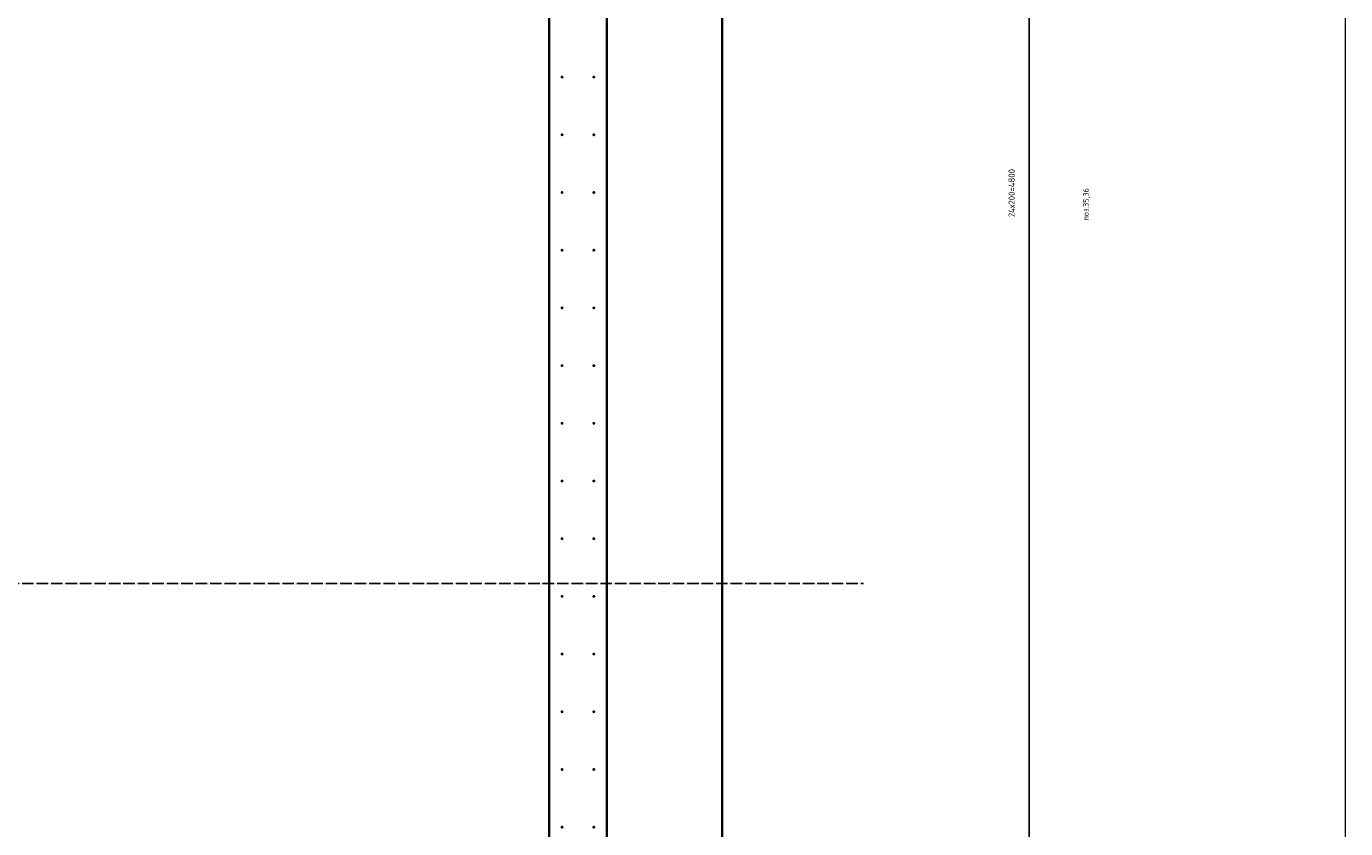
# Model space of a CAD drawing. Header units: millimetres. Extents: x -3170 to 89801, y -74170 to 82422.
# Tile 55 of 105: x 73929 to 78500, y 26410 to 29191. Entities that reach past the tile are written whole.
import ezdxf

# ---------------------------------------------------------------- set-up
doc = ezdxf.new("R2010")
doc.units = ezdxf.units.MM
doc.header["$PDMODE"] = 65
for name, pattern in [('______11', [50, 40, -5, 0, -5]), ('______3', [50, 40, -10]), ('______5', [110, 80, -10, 10, -10])]:
    doc.linetypes.add(name, pattern=pattern)
for name, color, linetype, lineweight in [('Standard', 7, 'Continuous', 25), ('Арм.стержн. Выпуски', 180, 'Continuous', 35), ('Балка_ общее', 7, '______3', 13), ('Размерная линия_ общее', 7, 'Continuous', 13)]:
    doc.layers.add(name, color=color, linetype=linetype, lineweight=lineweight)
doc.layers.add('Осевая линия_ общее', color=7, linetype='______5', lineweight=13, true_color=0xa0a0a0)
doc.styles.add('ISOCPEUR', font='ISOCPEUR')
doc.dimstyles.new('DIMSTYLE_3', dxfattribs={"dimtxt": 22, "dimasz": 25, "dimexe": 0, "dimexo": 0, "dimgap": 11, "dimtad": 2, "dimdec": 0, "dimrnd": 5, "dimzin": 12, "dimdsep": 46, "dimtxsty": 'ISOCPEUR', "dimblk1": 'ALL_ML_STRICH', "dimblk2": 'ALL_ML_STRICH', "dimsah": 1, "dimcen": 0, "dimclrd": 7, "dimclre": 256, "dimclrt": 7, "dimadec": 0, "dimazin": 0, "dimtfac": 1, "dimtdec": 0, "dimtix": 1, "dimtmove": 2, "dimatfit": 3, "dimfxl": 0, "dimtzin": 0, "dimlwd": 0, "dimlwe": -3, "dimarcsym": 0})

# ---------------------------------------------------------------- blocks, each defined once
blk = doc.blocks.new('СЛОЖНЫЙ_ОБЪЕКТ_6')
at = {"layer": 'Осевая линия_ общее', "color": 253, "linetype": '______11', "lineweight": -3, "true_color": 0xa0a0a0, "transparency": 33554687}
blk.add_line((56930, 27260), (76830, 27260), dxfattribs=at)
blk = doc.blocks.new('ALL_ML_STRICH')
at = {"color": 0, "linetype": 'ByBlock', "lineweight": -2}
for p, q in [((-1, 0), (0.5, 0)), ((-0.3, -0.3), (0.3, 0.3)), ((0, -0.5), (0, 0.5))]:
    blk.add_line(p, q, dxfattribs=at)
blk = doc.blocks.new('*D691')
at = {"layer": 'DEFPOINTS', "color": 7, "linetype": 'Continuous', "lineweight": 13, "transparency": 33554687}
for p in [(75895, 31015), (75895, 26215), (77403.8, 26215)]:
    blk.add_point(p, dxfattribs=at)
at = {"layer": 'Размерная линия_ общее', "color": 253, "linetype": 'Continuous', "lineweight": -2, "true_color": 0xa0a0a0, "transparency": 33554687}
for p, q in [((75915, 31015), (77403.8, 31015)), ((75915, 26215), (77403.8, 26215))]:
    blk.add_line(p, q, dxfattribs=at)
at = {"layer": 'Размерная линия_ общее', "color": 7, "linetype": 'Continuous', "lineweight": -2, "transparency": 33554687}
blk.add_line((77403.8, 26215), (77403.8, 31015), dxfattribs=at)
at = {"layer": 'Размерная линия_ общее', "color": 7, "linetype": 'Continuous', "lineweight": 13, "transparency": 33554687, "xscale": 25, "yscale": 25, "zscale": 25}
for p, rotation in [((77403.8, 31015), 90), ((77403.8, 26215), 270)]:
    blk.add_blockref('ALL_ML_STRICH', p, dxfattribs=dict(at, rotation=rotation))
at = {"layer": 'Размерная линия_ общее', "color": 7, "linetype": 'Continuous', "lineweight": 13, "transparency": 33554687, "insert": (77331.8, 28529.2), "char_height": 22, "width": 1.1, "attachment_point": 1, "rotation": 90, "line_spacing_factor": 0.60241, "style": 'ISOCPEUR'}
blk.add_mtext('24х200=4800', dxfattribs=at)

msp = doc.modelspace()

# ---------------------------------------------------------------- hatches: boundary and pattern name
at = {"layer": 'Арм.стержн. Выпуски', "linetype": 'Continuous', "lineweight": 35, "transparency": 33554687}
for points in [[(75790, 29015), (75789.6, 29016.9), (75788.5, 29018.5), (75786.9, 29019.6), (75785, 29020), (75783.1, 29019.6), (75781.5, 29018.5), (75780.4, 29016.9), (75780, 29015), (75780.4, 29013.1), (75781.5, 29011.5), (75783.1, 29010.4), (75785, 29010), (75786.9, 29010.4), (75788.5, 29011.5), (75789.6, 29013.1)], [(75900, 29015), (75899.6, 29016.9), (75898.5, 29018.5), (75896.9, 29019.6), (75895, 29020), (75893.1, 29019.6), (75891.5, 29018.5), (75890.4, 29016.9), (75890, 29015), (75890.4, 29013.1), (75891.5, 29011.5), (75893.1, 29010.4), (75895, 29010), (75896.9, 29010.4), (75898.5, 29011.5), (75899.6, 29013.1)], [(75790, 28815), (75789.6, 28816.9), (75788.5, 28818.5), (75786.9, 28819.6), (75785, 28820), (75783.1, 28819.6), (75781.5, 28818.5), (75780.4, 28816.9), (75780, 28815), (75780.4, 28813.1), (75781.5, 28811.5), (75783.1, 28810.4), (75785, 28810), (75786.9, 28810.4), (75788.5, 28811.5), (75789.6, 28813.1)], [(75900, 28815), (75899.6, 28816.9), (75898.5, 28818.5), (75896.9, 28819.6), (75895, 28820), (75893.1, 28819.6), (75891.5, 28818.5), (75890.4, 28816.9), (75890, 28815), (75890.4, 28813.1), (75891.5, 28811.5), (75893.1, 28810.4), (75895, 28810), (75896.9, 28810.4), (75898.5, 28811.5), (75899.6, 28813.1)], [(75790, 28615), (75789.6, 28616.9), (75788.5, 28618.5), (75786.9, 28619.6), (75785, 28620), (75783.1, 28619.6), (75781.5, 28618.5), (75780.4, 28616.9), (75780, 28615), (75780.4, 28613.1), (75781.5, 28611.5), (75783.1, 28610.4), (75785, 28610), (75786.9, 28610.4), (75788.5, 28611.5), (75789.6, 28613.1)], [(75900, 28615), (75899.6, 28616.9), (75898.5, 28618.5), (75896.9, 28619.6), (75895, 28620), (75893.1, 28619.6), (75891.5, 28618.5), (75890.4, 28616.9), (75890, 28615), (75890.4, 28613.1), (75891.5, 28611.5), (75893.1, 28610.4), (75895, 28610), (75896.9, 28610.4), (75898.5, 28611.5), (75899.6, 28613.1)], [(75790, 28415), (75789.6, 28416.9), (75788.5, 28418.5), (75786.9, 28419.6), (75785, 28420), (75783.1, 28419.6), (75781.5, 28418.5), (75780.4, 28416.9), (75780, 28415), (75780.4, 28413.1), (75781.5, 28411.5), (75783.1, 28410.4), (75785, 28410), (75786.9, 28410.4), (75788.5, 28411.5), (75789.6, 28413.1)], [(75900, 28415), (75899.6, 28416.9), (75898.5, 28418.5), (75896.9, 28419.6), (75895, 28420), (75893.1, 28419.6), (75891.5, 28418.5), (75890.4, 28416.9), (75890, 28415), (75890.4, 28413.1), (75891.5, 28411.5), (75893.1, 28410.4), (75895, 28410), (75896.9, 28410.4), (75898.5, 28411.5), (75899.6, 28413.1)], [(75790, 28215), (75789.6, 28216.9), (75788.5, 28218.5), (75786.9, 28219.6), (75785, 28220), (75783.1, 28219.6), (75781.5, 28218.5), (75780.4, 28216.9), (75780, 28215), (75780.4, 28213.1), (75781.5, 28211.5), (75783.1, 28210.4), (75785, 28210), (75786.9, 28210.4), (75788.5, 28211.5), (75789.6, 28213.1)], [(75900, 28215), (75899.6, 28216.9), (75898.5, 28218.5), (75896.9, 28219.6), (75895, 28220), (75893.1, 28219.6), (75891.5, 28218.5), (75890.4, 28216.9), (75890, 28215), (75890.4, 28213.1), (75891.5, 28211.5), (75893.1, 28210.4), (75895, 28210), (75896.9, 28210.4), (75898.5, 28211.5), (75899.6, 28213.1)], [(75790, 28015), (75789.6, 28016.9), (75788.5, 28018.5), (75786.9, 28019.6), (75785, 28020), (75783.1, 28019.6), (75781.5, 28018.5), (75780.4, 28016.9), (75780, 28015), (75780.4, 28013.1), (75781.5, 28011.5), (75783.1, 28010.4), (75785, 28010), (75786.9, 28010.4), (75788.5, 28011.5), (75789.6, 28013.1)], [(75900, 28015), (75899.6, 28016.9), (75898.5, 28018.5), (75896.9, 28019.6), (75895, 28020), (75893.1, 28019.6), (75891.5, 28018.5), (75890.4, 28016.9), (75890, 28015), (75890.4, 28013.1), (75891.5, 28011.5), (75893.1, 28010.4), (75895, 28010), (75896.9, 28010.4), (75898.5, 28011.5), (75899.6, 28013.1)], [(75790, 27815), (75789.6, 27816.9), (75788.5, 27818.5), (75786.9, 27819.6), (75785, 27820), (75783.1, 27819.6), (75781.5, 27818.5), (75780.4, 27816.9), (75780, 27815), (75780.4, 27813.1), (75781.5, 27811.5), (75783.1, 27810.4), (75785, 27810), (75786.9, 27810.4), (75788.5, 27811.5), (75789.6, 27813.1)], [(75900, 27815), (75899.6, 27816.9), (75898.5, 27818.5), (75896.9, 27819.6), (75895, 27820), (75893.1, 27819.6), (75891.5, 27818.5), (75890.4, 27816.9), (75890, 27815), (75890.4, 27813.1), (75891.5, 27811.5), (75893.1, 27810.4), (75895, 27810), (75896.9, 27810.4), (75898.5, 27811.5), (75899.6, 27813.1)], [(75790, 27615), (75789.6, 27616.9), (75788.5, 27618.5), (75786.9, 27619.6), (75785, 27620), (75783.1, 27619.6), (75781.5, 27618.5), (75780.4, 27616.9), (75780, 27615), (75780.4, 27613.1), (75781.5, 27611.5), (75783.1, 27610.4), (75785, 27610), (75786.9, 27610.4), (75788.5, 27611.5), (75789.6, 27613.1)], [(75900, 27615), (75899.6, 27616.9), (75898.5, 27618.5), (75896.9, 27619.6), (75895, 27620), (75893.1, 27619.6), (75891.5, 27618.5), (75890.4, 27616.9), (75890, 27615), (75890.4, 27613.1), (75891.5, 27611.5), (75893.1, 27610.4), (75895, 27610), (75896.9, 27610.4), (75898.5, 27611.5), (75899.6, 27613.1)], [(75790, 27415), (75789.6, 27416.9), (75788.5, 27418.5), (75786.9, 27419.6), (75785, 27420), (75783.1, 27419.6), (75781.5, 27418.5), (75780.4, 27416.9), (75780, 27415), (75780.4, 27413.1), (75781.5, 27411.5), (75783.1, 27410.4), (75785, 27410), (75786.9, 27410.4), (75788.5, 27411.5), (75789.6, 27413.1)], [(75900, 27415), (75899.6, 27416.9), (75898.5, 27418.5), (75896.9, 27419.6), (75895, 27420), (75893.1, 27419.6), (75891.5, 27418.5), (75890.4, 27416.9), (75890, 27415), (75890.4, 27413.1), (75891.5, 27411.5), (75893.1, 27410.4), (75895, 27410), (75896.9, 27410.4), (75898.5, 27411.5), (75899.6, 27413.1)], [(75790, 27215), (75789.6, 27216.9), (75788.5, 27218.5), (75786.9, 27219.6), (75785, 27220), (75783.1, 27219.6), (75781.5, 27218.5), (75780.4, 27216.9), (75780, 27215), (75780.4, 27213.1), (75781.5, 27211.5), (75783.1, 27210.4), (75785, 27210), (75786.9, 27210.4), (75788.5, 27211.5), (75789.6, 27213.1)], [(75900, 27215), (75899.6, 27216.9), (75898.5, 27218.5), (75896.9, 27219.6), (75895, 27220), (75893.1, 27219.6), (75891.5, 27218.5), (75890.4, 27216.9), (75890, 27215), (75890.4, 27213.1), (75891.5, 27211.5), (75893.1, 27210.4), (75895, 27210), (75896.9, 27210.4), (75898.5, 27211.5), (75899.6, 27213.1)], [(75790, 27015), (75789.6, 27016.9), (75788.5, 27018.5), (75786.9, 27019.6), (75785, 27020), (75783.1, 27019.6), (75781.5, 27018.5), (75780.4, 27016.9), (75780, 27015), (75780.4, 27013.1), (75781.5, 27011.5), (75783.1, 27010.4), (75785, 27010), (75786.9, 27010.4), (75788.5, 27011.5), (75789.6, 27013.1)], [(75900, 27015), (75899.6, 27016.9), (75898.5, 27018.5), (75896.9, 27019.6), (75895, 27020), (75893.1, 27019.6), (75891.5, 27018.5), (75890.4, 27016.9), (75890, 27015), (75890.4, 27013.1), (75891.5, 27011.5), (75893.1, 27010.4), (75895, 27010), (75896.9, 27010.4), (75898.5, 27011.5), (75899.6, 27013.1)], [(75790, 26815), (75789.6, 26816.9), (75788.5, 26818.5), (75786.9, 26819.6), (75785, 26820), (75783.1, 26819.6), (75781.5, 26818.5), (75780.4, 26816.9), (75780, 26815), (75780.4, 26813.1), (75781.5, 26811.5), (75783.1, 26810.4), (75785, 26810), (75786.9, 26810.4), (75788.5, 26811.5), (75789.6, 26813.1)], [(75900, 26815), (75899.6, 26816.9), (75898.5, 26818.5), (75896.9, 26819.6), (75895, 26820), (75893.1, 26819.6), (75891.5, 26818.5), (75890.4, 26816.9), (75890, 26815), (75890.4, 26813.1), (75891.5, 26811.5), (75893.1, 26810.4), (75895, 26810), (75896.9, 26810.4), (75898.5, 26811.5), (75899.6, 26813.1)], [(75790, 26615), (75789.6, 26616.9), (75788.5, 26618.5), (75786.9, 26619.6), (75785, 26620), (75783.1, 26619.6), (75781.5, 26618.5), (75780.4, 26616.9), (75780, 26615), (75780.4, 26613.1), (75781.5, 26611.5), (75783.1, 26610.4), (75785, 26610), (75786.9, 26610.4), (75788.5, 26611.5), (75789.6, 26613.1)], [(75900, 26615), (75899.6, 26616.9), (75898.5, 26618.5), (75896.9, 26619.6), (75895, 26620), (75893.1, 26619.6), (75891.5, 26618.5), (75890.4, 26616.9), (75890, 26615), (75890.4, 26613.1), (75891.5, 26611.5), (75893.1, 26610.4), (75895, 26610), (75896.9, 26610.4), (75898.5, 26611.5), (75899.6, 26613.1)], [(75790, 26415), (75789.6, 26416.9), (75788.5, 26418.5), (75786.9, 26419.6), (75785, 26420), (75783.1, 26419.6), (75781.5, 26418.5), (75780.4, 26416.9), (75780, 26415), (75780.4, 26413.1), (75781.5, 26411.5), (75783.1, 26410.4), (75785, 26410), (75786.9, 26410.4), (75788.5, 26411.5), (75789.6, 26413.1)], [(75900, 26415), (75899.6, 26416.9), (75898.5, 26418.5), (75896.9, 26419.6), (75895, 26420), (75893.1, 26419.6), (75891.5, 26418.5), (75890.4, 26416.9), (75890, 26415), (75890.4, 26413.1), (75891.5, 26411.5), (75893.1, 26410.4), (75895, 26410), (75896.9, 26410.4), (75898.5, 26411.5), (75899.6, 26413.1)]]:
    msp.add_hatch(color=4, dxfattribs=at).paths.add_polyline_path(points)

# ---------------------------------------------------------------- linework, layer by layer
at = {"color": 7, "linetype": 'Continuous', "lineweight": 35, "transparency": 33554687}
for p, q in [((75740, 26140), (75740, 31090)), ((75940, 31090), (75940, 26160))]:
    msp.add_line(p, q, dxfattribs=at)
at = {"layer": 'Standard', "color": 7, "linetype": 'Continuous', "lineweight": 18, "transparency": 33554687}
msp.add_lwpolyline([(59250, 16540), (78500, 16540), (78500, 38380), (59250, 38380), (59250, 16540)], dxfattribs=at)
at = {"layer": 'Размерная линия_ общее', "color": 7, "linetype": 'Continuous', "lineweight": 35, "transparency": 33554687}
msp.add_line((76340, 31090), (76340, 26160), dxfattribs=at)

# ---------------------------------------------------------------- block references
at = {"layer": 'Балка_ общее', "color": 7, "linetype": 'Continuous', "lineweight": 13, "transparency": 33554687}
msp.add_blockref('СЛОЖНЫЙ_ОБЪЕКТ_6', (0, 0), dxfattribs=at)

# ---------------------------------------------------------------- texts
at = {"layer": 'Standard', "color": 7, "linetype": 'Continuous', "lineweight": 13, "transparency": 33554687, "insert": (77602.4, 28573.8), "char_height": 20, "width": 119.649, "attachment_point": 5, "rotation": 90, "style": 'ISOCPEUR'}
msp.add_mtext('\\A1;{\\fISOCPEUR|i0|b0;\\H20.000000;\\W1.000000;\\C7;поз.35,36}\\P', dxfattribs=at)

# ---------------------------------------------------------------- dimensions: what is measured, and where the dimension line sits
at = {"layer": 'Размерная линия_ общее', "color": 7, "linetype": 'Continuous', "lineweight": 13, "transparency": 33554687}
dim = msp.add_linear_dim(base=(77403.8, 31015), p1=(75915, 26215), p2=(75915, 31015), angle=90, text='24х200=4800', dimstyle='DIMSTYLE_3', override={"dimpost": '<>', "dimclrd": 7, "dimclre": 253, "dimclrt": 7, "dimlwd": 0, "dimlwe": 65533}, dxfattribs=at)
dim.commit()
dim.dimension.update_dxf_attribs({"geometry": '*D691', "text_midpoint": (77392.8, 28615), "dimtype": 160})

doc.saveas('drawing.dxf')
